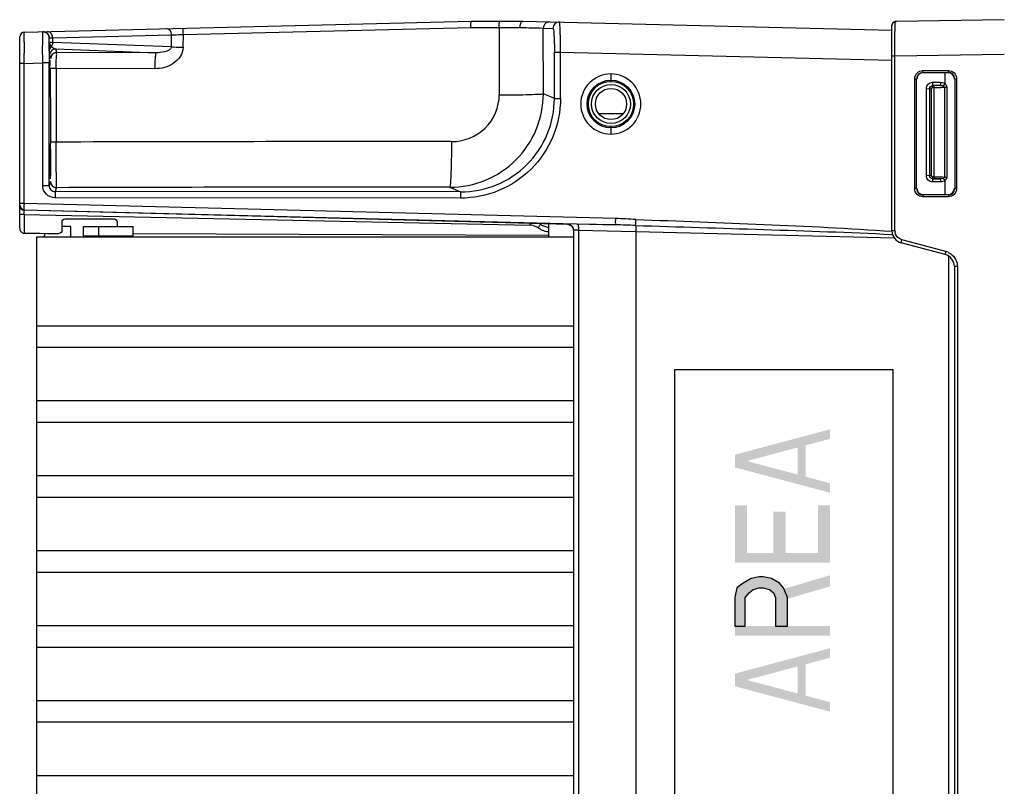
# Model space of a CAD drawing. Header units: inches. Extents: x 0 to 117, y 0 to 83.
# Tile 3 of 75: x 47.58 to 53.79, y 14.29 to 19.12. Entities that reach past the tile are written whole.
import ezdxf

# ---------------------------------------------------------------- set-up
doc = ezdxf.new("R2010")
doc.units = ezdxf.units.IN
doc.header["$LTSCALE"] = 6.431102
doc.header["$MEASUREMENT"] = 0
doc.layers.get('0').update_dxf_attribs({"linetype": 'CONTINUOUS'})

msp = doc.modelspace()

# ---------------------------------------------------------------- hatches: boundary and pattern name
at = {"linetype": 'CONTINUOUS'}
msp.add_hatch(color=7, dxfattribs=at).paths.add_polyline_path([(52.0934, 15.2993), (52.1573, 15.2993), (52.1573, 15.4793), (52.1828, 15.5093), (52.2083, 15.5293), (52.2466, 15.5393), (52.2722, 15.5393), (52.3105, 15.5293), (52.336, 15.5093), (52.3488, 15.4793), (52.3488, 15.2993), (52.4253, 15.2993), (52.4253, 15.4793), (52.3998, 15.5393), (52.3743, 15.5693), (52.3232, 15.5993), (52.2722, 15.6093), (52.2466, 15.6093), (52.1956, 15.5993), (52.1445, 15.5693), (52.1062, 15.5393), (52.0934, 15.4793)])

# ---------------------------------------------------------------- linework, layer by layer
at = {"color": 7, "linetype": 'CONTINUOUS'}
for p, q in [((47.612, 19.0427), (50.4299, 19.1115)), ((48.6152, 19.0286), (50.4282, 19.073)), ((50.4282, 19.073), (50.6066, 19.0728)), ((50.4299, 19.1115), (50.7562, 19.1115)), ((50.6066, 19.0729), (50.6073, 18.6473)), ((50.7562, 19.1115), (53.0824, 19.0547)), ((50.8852, 18.655), (50.8845, 19.0683)), ((50.8845, 19.0683), (50.9459, 19.0669)), ((53.0837, 19.0913), (53.0832, 19.0871)), ((53.0832, 17.7912), (53.0832, 19.0871)), ((53.1025, 19.1035), (53.1025, 19.1065)), ((53.7919, 19.1214), (53.112, 19.1096)), ((47.5832, 17.8088), (47.5832, 19.0131)), ((47.7696, 18.999), (47.7699, 19.0063)), ((47.7699, 18.9807), (47.7699, 19.0063)), ((47.7873, 19.0068), (47.7913, 19.0069)), ((47.7913, 19.0069), (48.5413, 19.0252)), ((47.7913, 18.9784), (47.7913, 19.0069)), ((48.5398, 18.9504), (48.5413, 19.0252)), ((48.6136, 18.9478), (48.6152, 19.0285)), ((53.1025, 18.967), (53.1024, 19.0461)), ((47.77, 18.9747), (47.7699, 18.9807)), ((47.7844, 18.9546), (47.7869, 18.9511)), ((48.5398, 18.9504), (47.7913, 18.9784)), ((47.818, 18.9151), (47.8107, 18.9371)), ((47.8107, 18.9371), (48.4429, 18.9135)), ((53.1025, 18.949), (53.1025, 18.967)), ((53.1025, 18.9305), (53.1025, 18.949)), ((47.6119, 18.8623), (47.6118, 18.9105)), ((47.7704, 18.9307), (47.7703, 18.9353)), ((47.7713, 18.8978), (47.7787, 18.8758)), ((48.4429, 18.9135), (47.818, 18.9151)), ((50.955, 18.6251), (50.955, 18.9166)), ((50.955, 18.9166), (50.9933, 18.9166)), ((50.9933, 18.6251), (50.9933, 18.9166)), ((50.9933, 18.9166), (53.0826, 18.8655)), ((53.0832, 18.8929), (53.1026, 18.8929)), ((53.1025, 18.9118), (53.1025, 18.9305)), ((53.1026, 18.8929), (53.1025, 18.9118)), ((53.1026, 18.8929), (53.7919, 18.9051)), ((53.1026, 17.7912), (53.1026, 18.8929)), ((47.612, 18.8459), (47.5832, 18.8459)), ((47.612, 18.8459), (47.6119, 18.8623)), ((47.612, 18.8459), (47.7282, 18.8487)), ((47.612, 17.9628), (47.612, 18.8459)), ((47.7282, 18.077), (47.7282, 18.8487)), ((47.7686, 18.8487), (47.7282, 18.8487)), ((47.7686, 18.077), (47.7686, 18.8487)), ((47.8138, 18.8142), (47.8137, 18.3499)), ((48.435, 18.8125), (47.8138, 18.8142)), ((51.3105, 18.7796), (51.3116, 18.7403)), ((53.2782, 18.8004), (53.4395, 18.8005)), ((53.2782, 18.7886), (53.4396, 18.7887)), ((53.2782, 18.7886), (53.2801, 18.7867)), ((53.4376, 18.7867), (53.2801, 18.7867)), ((53.4174, 18.7867), (53.4174, 18.7185)), ((53.4396, 18.7887), (53.4376, 18.7867)), ((51.3116, 18.7325), (51.3116, 18.7402)), ((53.2269, 18.0565), (53.2269, 18.7492)), ((53.2269, 18.7492), (53.2389, 18.7492)), ((53.2389, 18.0565), (53.2389, 18.7492)), ((53.2407, 18.7474), (53.2389, 18.7492)), ((53.34, 18.7062), (53.3396, 18.707)), ((53.3899, 18.707), (53.3396, 18.707)), ((53.34, 18.6944), (53.34, 18.7062)), ((53.3485, 18.6944), (53.34, 18.6944)), ((53.3401, 18.7267), (53.3904, 18.7267)), ((53.3485, 18.7062), (53.3485, 18.1192)), ((53.4147, 18.6961), (53.4147, 18.1293)), ((53.4147, 18.6961), (53.4288, 18.6961)), ((53.4288, 18.6961), (53.4288, 18.1293)), ((53.479, 18.7494), (53.4769, 18.7473)), ((53.479, 18.7494), (53.479, 18.0563)), ((53.479, 18.7494), (53.4906, 18.7494)), ((53.4906, 18.7494), (53.4906, 18.0563)), ((50.955, 18.6251), (50.8852, 18.655)), ((53.3008, 18.1381), (53.3008, 18.6873)), ((53.3008, 18.6873), (53.3322, 18.6865)), ((53.3199, 18.6873), (53.3199, 18.1381)), ((53.3204, 18.6865), (53.3199, 18.6873)), ((53.3322, 18.1389), (53.3322, 18.6865)), ((50.955, 18.6251), (50.9933, 18.6251)), ((51.2329, 18.5308), (51.3902, 18.5308)), ((51.3116, 18.4395), (51.3116, 18.4472)), ((51.3116, 18.4395), (51.3105, 18.4001)), ((53.3322, 18.1389), (53.3008, 18.1381)), ((53.3204, 18.1389), (53.3199, 18.1381)), ((53.34, 18.131), (53.34, 18.1192)), ((53.3485, 18.131), (53.34, 18.131)), ((53.4147, 18.1293), (53.4288, 18.1293)), ((47.7282, 18.077), (47.7686, 18.077)), ((47.7769, 18.1017), (47.7686, 18.077)), ((53.34, 18.1192), (53.3396, 18.1184)), ((53.3899, 18.1184), (53.3396, 18.1184)), ((53.3904, 18.0988), (53.3401, 18.0988)), ((53.4174, 18.1069), (53.4174, 18.019)), ((47.808, 18.0376), (47.8162, 18.0624)), ((50.3632, 18.0358), (47.808, 18.0376)), ((50.2947, 18.0651), (50.3632, 18.0358)), ((53.2389, 18.0565), (53.2269, 18.0565)), ((53.2389, 18.0565), (53.2407, 18.0583)), ((53.2782, 18.0172), (53.2801, 18.019)), ((53.4396, 18.017), (53.2782, 18.0172)), ((53.2782, 18.0172), (53.2782, 18.0078)), ((53.4395, 18.0053), (53.2782, 18.0053)), ((53.2801, 18.019), (53.4376, 18.019)), ((53.4396, 18.017), (53.4376, 18.019)), ((53.479, 18.0563), (53.4769, 18.0584)), ((53.479, 18.0563), (53.4906, 18.0563)), ((47.612, 17.9628), (47.5832, 17.9628)), ((51.3415, 17.8677), (47.612, 17.9628)), ((50.3622, 17.9965), (47.8069, 17.9982)), ((47.612, 17.893), (47.5837, 17.893)), ((51.0467, 17.8306), (47.6119, 17.9205)), ((47.612, 17.9235), (51.3415, 17.8284)), ((47.6122, 17.893), (47.6122, 17.775)), ((47.6122, 17.893), (50.8024, 17.8262)), ((47.8503, 17.7941), (47.8503, 17.8465)), ((47.8698, 17.8661), (48.1781, 17.8659)), ((48.1978, 17.8462), (48.1978, 17.8178)), ((50.9179, 17.834), (50.9179, 17.753)), ((51.0367, 17.8318), (51.0367, 17.8331)), ((51.3415, 17.8284), (51.1002, 17.8335)), ((47.6123, 17.7751), (47.7095, 17.7748)), ((47.7095, 17.7748), (47.758, 17.7746)), ((47.758, 17.7746), (47.831, 17.7744)), ((47.9061, 17.8178), (47.8503, 17.8178)), ((47.9061, 17.753), (47.9061, 17.8178)), ((47.9848, 17.7588), (47.9848, 17.8178)), ((47.9848, 17.8178), (48.2998, 17.8178)), ((47.9848, 17.7588), (48.2998, 17.7588)), ((48.0832, 17.7588), (48.0832, 17.8178)), ((48.2998, 17.7588), (48.2998, 17.8178)), ((48.2998, 17.7727), (50.9179, 17.7637)), ((51.0754, 17.7931), (51.0754, 10.9221)), ((51.107, 17.7941), (51.107, 10.9211)), ((51.107, 17.7941), (51.4691, 17.7865)), ((51.4691, 17.7865), (51.4691, 10.9287)), ((51.4691, 17.7865), (53.0977, 17.746)), ((53.0821, 17.7681), (53.0869, 17.7679)), ((53.1026, 17.7912), (53.0832, 17.7912)), ((47.6895, 17.753), (47.6895, 11.3875)), ((47.6895, 17.753), (51.0754, 17.753)), ((53.4186, 17.6409), (53.1416, 17.7152)), ((53.4233, 17.66), (53.1463, 17.7342)), ((53.4399, 17.6317), (53.4399, 11.0835)), ((53.4769, 17.5649), (53.4769, 11.1503)), ((53.4963, 17.5649), (53.4769, 17.5649)), ((53.4963, 17.5649), (53.4963, 11.1503)), ((51.0754, 17.1903), (47.6895, 17.1903)), ((47.6895, 17.0568), (51.0754, 17.0568)), ((51.7133, 11.7985), (51.7133, 16.9166)), ((51.7133, 16.9166), (53.0894, 16.9166)), ((53.0894, 16.9166), (53.0894, 11.7985)), ((51.0754, 16.7179), (47.6895, 16.7179)), ((47.6895, 16.5843), (51.0754, 16.5843)), ((51.0754, 16.2454), (47.6895, 16.2454)), ((47.6895, 16.1119), (51.0754, 16.1119)), ((51.0754, 15.773), (47.6895, 15.773)), ((47.6895, 15.6394), (51.0754, 15.6394)), ((51.0754, 15.3005), (47.6895, 15.3005)), ((47.6895, 15.167), (51.0754, 15.167)), ((51.0754, 14.8281), (47.6895, 14.8281)), ((47.6895, 14.6945), (51.0754, 14.6945)), ((51.0754, 14.3557), (47.6895, 14.3557))]:
    msp.add_line(p, q, dxfattribs=at)
for points in [[(53.1121, 19.1096), (53.1082, 19.1094), (53.1047, 19.1091), (53.1013, 19.1084), (53.0978, 19.1074), (53.0941, 19.1057), (53.0905, 19.1031), (53.0874, 19.0997), (53.0851, 19.0957), (53.0837, 19.0913)], [(47.7699, 19.0063), (47.7699, 19.0062), (47.7699, 19.0061), (47.77, 19.0061), (47.77, 19.0061), (47.77, 19.0061), (47.77, 19.0061), (47.7701, 19.0062), (47.7701, 19.0063), (47.7702, 19.0065)], [(51.0435, 17.831), (51.0434, 17.831), (51.0437, 17.8309), (51.0444, 17.8308), (51.0451, 17.8306)], [(51.0456, 17.8305), (51.0475, 17.83), (51.0498, 17.8293), (51.0523, 17.8283), (51.055, 17.8269), (51.0578, 17.8252), (51.0606, 17.8232), (51.0632, 17.8209), (51.0656, 17.8184)], [(51.0656, 17.8184), (51.0679, 17.8155), (51.0699, 17.8125), (51.0716, 17.8093), (51.073, 17.8058), (51.0741, 17.8022)], [(51.0741, 17.8022), (51.0749, 17.7984), (51.0753, 17.7945), (51.0754, 17.7927)], [(52.0934, 15.2993), (52.1573, 15.2993), (52.1573, 15.4793), (52.1828, 15.5093), (52.2083, 15.5293), (52.2466, 15.5393), (52.2722, 15.5393), (52.3105, 15.5293), (52.336, 15.5093), (52.3488, 15.4793), (52.3488, 15.2993), (52.4253, 15.2993), (52.4253, 15.4793), (52.3998, 15.5393), (52.3743, 15.5693), (52.3232, 15.5993), (52.2722, 15.6093), (52.2466, 15.6093), (52.1956, 15.5993), (52.1445, 15.5693), (52.1062, 15.5393), (52.0934, 15.4793), (52.0934, 15.2993)]]:
    msp.add_lwpolyline(points, dxfattribs=at)
for radius in [0.1504, 0.1427, 0.123, 0.0984]:
    msp.add_circle((51.3116, 18.5899), radius, dxfattribs=at)
for centre, radius, start, end in [((50.9239, 19.0681), 0.0393, 88.65151, 179.63934), ((50.9852, 19.0666), 0.0394, 88.61391, 179.62648), ((77.5181, 19.0497), 24.4157, 179.89462, 180.00865), ((56.8202, 19.0856), 3.7177, 179.72421, 179.86109), ((53.113, 19.0505), 0.0591, 90.94012, 92.83183), ((47.6128, 19.0131), 0.0295, 91.40404, 180.00284), ((81.1058, 18.9884), 33.4941, 180.01359, 180.13324), ((63.9439, 19.1033), 16.1744, 180.45555, 180.5953), ((47.8054, 18.9234), 0.0375, 123.97511, 129.1293), ((63.281, 18.8519), 15.5124, 179.73052, 180.01175), ((47.8102, 18.8977), 0.0389, 169.3866, 179.92079), ((40.9337, 18.7127), 6.8443, 0.68198, 0.85943), ((67.0777, 18.5867), 19.3052, 179.41957, 179.70136), ((37.1994, 18.6678), 10.5788, 0.55266, 0.68465), ((27.3302, 18.5769), 20.4484, 0.18992, 0.54053), ((53.2783, 18.7492), 0.0393, 90.057, 180.0503), ((53.28, 18.7474), 0.0393, 89.94185, 180.01068), ((53.4397, 18.7494), 0.0393, 359.97237, 90.13509), ((7.6932, 18.4919), 40.0856, 359.89024, 0.21844), ((50.2951, 18.6553), 0.5902, 269.96849, 359.97298), ((12.0644, 18.4786), 35.7144, 359.72265, 359.89801), ((49.7115, -586.1073), 604.4602, 89.9436578, 90.179891), ((47.808, 18.077), 0.0394, 179.92659, 269.92935), ((47.8162, 18.1017), 0.0393, 180.02492, 269.98675), ((49.7086, -568.7321), 586.7976, 89.9427703, 90.1847772), ((53.2783, 18.0565), 0.0393, 179.94968, 269.94302), ((53.28, 18.0583), 0.0393, 179.99025, 270.05721), ((53.4376, 18.0584), 0.0394, 270.00335, 0.03862), ((53.4397, 18.0563), 0.0393, 269.86486, 0.02767), ((47.6127, 17.953), 0.0295, 179.99014, 268.52986), ((47.6128, 17.9501), 0.0295, 180, 268.48604), ((49.6483, 17.9238), 2.0367, 178.90206, 179.09115), ((49.8285, 17.8467), 0.9741, 358.79074, 359.42943), ((50.8003, 17.7343), 0.0919, 77.60467, 88.71451), ((50.9354, 17.929), 0.1181, 234.95162, 261.45719), ((51.036, 17.7942), 0.0389, 79.07884, 88.93948), ((51.036, 17.7929), 0.0389, 78.94034, 88.94185), ((51.0357, 17.7929), 0.0403, 69.30498, 79.11109), ((51.2766, 15.2761), 2.5924, 85.77037, 88.56479), ((51.2134, 12.4431), 5.3868, 87.30767, 88.63771), ((47.8273, 17.7194), 0.0984, 145.82695, 160.04039), ((50.7994, 17.7338), 0.0927, 55.05723, 58.75559), ((50.9377, 17.9317), 0.1487, 235.05404, 242.44109), ((50.9358, 17.928), 0.1446, 242.45854, 257.55666), ((50.9361, 17.9297), 0.1463, 257.5704, 262.8245), ((53.162, 17.7912), 0.0787, 180, 255), ((53.1703, 17.7927), 0.0677, 181.24708, 188.79158), ((53.3982, 17.5649), 0.0787, 0, 75), ((53.3927, 17.5537), 0.1106, 66.26146, 73.9249)]:
    msp.add_arc(centre, radius, start, end, dxfattribs=at)
msp.add_ellipse((53.4376, 18.7473), major_axis=(0, 0.0394), ratio=0.999315, start_param=-1.570819, end_param=-0.000023, dxfattribs=at)
for points, knots in [([(48.5413, 19.0252), (48.5412, 19.0351), (48.5356, 19.0546), (48.5167, 19.0648), (48.508, 19.0646)], [0, 0, 0, 0, 0.535248, 1, 1, 1, 1]), ([(48.6152, 19.0286), (48.6151, 19.0335), (48.6146, 19.0424), (48.6142, 19.055), (48.6125, 19.0614), (48.6127, 19.067), (48.6116, 19.0671)], [0, 0, 0, 0, 0.381414, 0.705103, 0.920429, 1, 1, 1, 1]), ([(50.4282, 19.0729), (50.4282, 19.0778), (50.4284, 19.0867), (50.4281, 19.0996), (50.4297, 19.1055), (50.4289, 19.1116), (50.4299, 19.1115)], [0, 0, 0, 0, 0.383095, 0.70738, 0.922802, 1, 1, 1, 1]), ([(50.6066, 19.0729), (50.6066, 19.0778), (50.6068, 19.0867), (50.6067, 19.0995), (50.6083, 19.1056), (50.6078, 19.1115), (50.6088, 19.1115)], [0, 0, 0, 0, 0.381954, 0.705455, 0.92112, 1, 1, 1, 1]), ([(50.6066, 19.0729), (50.6178, 19.073), (50.6609, 19.0733), (50.704, 19.0731), (50.7359, 19.073)], [0, 0, 0, 0, 0.261114, 1, 1, 1, 1]), ([(50.7562, 19.1115), (50.7535, 19.1116), (50.7386, 19.1043), (50.7362, 19.0857), (50.7359, 19.073)], [0, 0, 0, 0, 0.174502, 1, 1, 1, 1]), ([(50.7359, 19.073), (50.7554, 19.0724), (50.8049, 19.0706), (50.8545, 19.0702), (50.8845, 19.0683)], [0, 0, 0, 0, 0.39346, 1, 1, 1, 1]), ([(50.9459, 19.0669), (50.947, 19.0663), (50.9481, 19.0615), (50.951, 19.0477), (50.9528, 19.0169), (50.9547, 18.9712), (50.955, 18.9357), (50.955, 18.9166)], [0, 0, 0, 0, 0.025346, 0.082852, 0.29722, 0.620175, 1, 1, 1, 1]), ([(50.9933, 18.9166), (50.9934, 18.9407), (50.9933, 18.9852), (50.9923, 19.0381), (50.9906, 19.0716), (50.9897, 19.0901), (50.9879, 19.0987), (50.9875, 19.1059), (50.9861, 19.1059)], [0, 0, 0, 0, 0.381762, 0.705189, 0.829259, 0.921626, 0.978926, 1, 1, 1, 1]), ([(53.0845, 19.0938), (53.0841, 19.0927), (53.0834, 19.0905), (53.0832, 19.0882), (53.0832, 19.0871)], [0, 0, 0, 0, 0.502131, 1, 1, 1, 1]), ([(53.1025, 19.1065), (53.1025, 19.1067), (53.1026, 19.1072), (53.1029, 19.1075), (53.103, 19.1077)], [0, 0, 0, 0, 0.492844, 1, 1, 1, 1]), ([(53.103, 19.1077), (53.1037, 19.1084), (53.1062, 19.1092), (53.1086, 19.1094), (53.1101, 19.1095)], [0, 0, 0, 0, 0.375933, 1, 1, 1, 1]), ([(47.6117, 18.9805), (47.6117, 18.9884), (47.6118, 19.0088), (47.6115, 19.0293), (47.612, 19.0418)], [0, 0, 0, 0, 0.38573, 1, 1, 1, 1]), ([(47.7284, 19.0089), (47.7285, 19.0137), (47.729, 19.0258), (47.728, 19.0381), (47.7295, 19.0452)], [0, 0, 0, 0, 0.398457, 1, 1, 1, 1]), ([(47.7282, 18.8487), (47.7282, 18.8642), (47.728, 18.9175), (47.728, 18.9709), (47.7284, 19.0089)], [0, 0, 0, 0, 0.289156, 1, 1, 1, 1]), ([(47.7688, 18.9249), (47.7688, 18.9331), (47.769, 18.9578), (47.7691, 18.9825), (47.7696, 18.999)], [0, 0, 0, 0, 0.332951, 1, 1, 1, 1]), ([(47.7702, 19.0065), (47.7707, 19.0063), (47.7766, 19.0061), (47.7822, 19.0066), (47.7873, 19.0068)], [0, 0, 0, 0, 0.105083, 1, 1, 1, 1]), ([(48.5413, 19.0252), (48.5461, 19.0255), (48.5707, 19.0268), (48.5954, 19.0279), (48.6152, 19.0285)], [0, 0, 0, 0, 0.195947, 1, 1, 1, 1]), ([(47.7844, 18.9546), (47.7823, 18.9566), (47.7755, 18.9639), (47.7701, 18.9735), (47.7699, 18.9807)], [0, 0, 0, 0, 0.288554, 1, 1, 1, 1]), ([(47.7699, 18.9807), (47.7704, 18.9789), (47.7807, 18.9806), (47.786, 18.9787), (47.7913, 18.9784)], [0, 0, 0, 0, 0.266937, 1, 1, 1, 1]), ([(47.8107, 18.9371), (47.8018, 18.9371), (47.7833, 18.9306), (47.7736, 18.9137), (47.772, 18.9049)], [0, 0, 0, 0, 0.499573, 1, 1, 1, 1]), ([(48.6136, 18.9478), (48.6132, 18.9274), (48.5996, 18.8862), (48.5392, 18.8287), (48.4755, 18.8122), (48.435, 18.8125)], [0, 0, 0, 0, 0.250622, 0.501906, 1, 1, 1, 1]), ([(48.5398, 18.9504), (48.5384, 18.9325), (48.493, 18.915), (48.4607, 18.9131), (48.4429, 18.9135)], [0, 0, 0, 0, 0.502293, 1, 1, 1, 1]), ([(48.5398, 18.9504), (48.5446, 18.9501), (48.5692, 18.9489), (48.5938, 18.9483), (48.6136, 18.9478)], [0, 0, 0, 0, 0.195914, 1, 1, 1, 1]), ([(47.7713, 18.8978), (47.7711, 18.8986), (47.7707, 18.9096), (47.7705, 18.9206), (47.7704, 18.9307)], [0, 0, 0, 0, 0.076735, 1, 1, 1, 1]), ([(47.8138, 18.8142), (47.8138, 18.8268), (47.8143, 18.85), (47.8139, 18.8819), (47.8175, 18.9008), (47.8156, 18.9135), (47.818, 18.9151)], [0, 0, 0, 0, 0.374612, 0.695738, 0.914923, 1, 1, 1, 1]), ([(48.4429, 18.9135), (48.44, 18.9126), (48.44, 18.8987), (48.4362, 18.8805), (48.4355, 18.8482), (48.435, 18.8251), (48.435, 18.8125)], [0, 0, 0, 0, 0.088521, 0.307928, 0.627755, 1, 1, 1, 1]), ([(47.7735, 18.7823), (47.7736, 18.7942), (47.7737, 18.815), (47.7746, 18.838), (47.7743, 18.8529), (47.7758, 18.8586), (47.7737, 18.8655), (47.7755, 18.8655)], [0, 0, 0, 0, 0.42764, 0.742254, 0.854289, 0.934854, 1, 1, 1, 1]), ([(47.8138, 18.8142), (47.8093, 18.8142), (47.8013, 18.8144), (47.79, 18.814), (47.7842, 18.8155), (47.7794, 18.8143), (47.7792, 18.8152)], [0, 0, 0, 0, 0.388338, 0.710212, 0.922689, 1, 1, 1, 1]), ([(51.3105, 18.7796), (51.2622, 18.7795), (51.1614, 18.7385), (51.1007, 18.5899), (51.1613, 18.4412), (51.2622, 18.4002), (51.3105, 18.4001)], [0, 0, 0, 0, 0.250004, 0.499992, 0.749994, 1, 1, 1, 1]), ([(51.3105, 18.4001), (51.359, 18.4002), (51.4598, 18.4411), (51.5206, 18.5899), (51.4598, 18.7386), (51.359, 18.7796), (51.3105, 18.7796)], [0, 0, 0, 0, 0.250004, 0.499992, 0.749994, 1, 1, 1, 1]), ([(53.2269, 18.7492), (53.227, 18.7623), (53.2378, 18.7895), (53.2651, 18.8004), (53.2782, 18.8004)], [0, 0, 0, 0, 0.49995, 1, 1, 1, 1]), ([(53.2782, 18.7886), (53.2781, 18.7888), (53.2786, 18.792), (53.2781, 18.795), (53.2782, 18.7979)], [0, 0, 0, 0, 0.069119, 1, 1, 1, 1]), ([(53.4395, 18.8005), (53.4526, 18.8003), (53.4798, 18.7897), (53.4904, 18.7625), (53.4906, 18.7494)], [0, 0, 0, 0, 0.499969, 1, 1, 1, 1]), ([(53.4396, 18.7887), (53.4395, 18.7889), (53.4399, 18.7922), (53.4395, 18.7951), (53.4396, 18.798)], [0, 0, 0, 0, 0.068033, 1, 1, 1, 1]), ([(53.3008, 18.6873), (53.3011, 18.6974), (53.3089, 18.7185), (53.3301, 18.7263), (53.3401, 18.7267)], [0, 0, 0, 0, 0.50006, 1, 1, 1, 1]), ([(53.3401, 18.7267), (53.3401, 18.7221), (53.3393, 18.7158), (53.3405, 18.7088), (53.3396, 18.707)], [0, 0, 0, 0, 0.688814, 1, 1, 1, 1]), ([(53.3899, 18.707), (53.3868, 18.7069), (53.373, 18.7064), (53.3592, 18.7062), (53.3485, 18.7062)], [0, 0, 0, 0, 0.224635, 1, 1, 1, 1]), ([(53.3485, 18.6944), (53.355, 18.6944), (53.3771, 18.6946), (53.3991, 18.695), (53.4147, 18.6961)], [0, 0, 0, 0, 0.293641, 1, 1, 1, 1]), ([(53.3904, 18.7267), (53.3904, 18.7221), (53.3896, 18.7158), (53.3908, 18.7088), (53.3899, 18.707)], [0, 0, 0, 0, 0.688866, 1, 1, 1, 1]), ([(53.4078, 18.7043), (53.4083, 18.705), (53.4109, 18.7093), (53.4138, 18.7134), (53.4163, 18.7167)], [0, 0, 0, 0, 0.16783, 1, 1, 1, 1]), ([(47.7725, 18.6686), (47.7741, 18.6686), (47.7705, 18.6788), (47.7727, 18.6828), (47.7728, 18.6874)], [0, 0, 0, 0, 0.267023, 1, 1, 1, 1]), ([(50.3059, 18.3526), (50.382, 18.353), (50.5411, 18.4129), (50.6069, 18.5713), (50.6073, 18.6473)], [0, 0, 0, 0, 0.500445, 1, 1, 1, 1]), ([(50.6073, 18.6473), (50.6418, 18.6474), (50.7055, 18.6483), (50.7901, 18.6484), (50.8473, 18.6533), (50.8773, 18.6516), (50.8852, 18.655)], [0, 0, 0, 0, 0.372632, 0.688694, 0.907284, 1, 1, 1, 1]), ([(50.9933, 18.6251), (50.9928, 18.5432), (50.9607, 18.3774), (50.8195, 18.1685), (50.6099, 18.0285), (50.4441, 17.9969), (50.3622, 17.9965)], [0, 0, 0, 0, 0.25004, 0.500029, 0.750006, 1, 1, 1, 1]), ([(50.3632, 18.0358), (50.4401, 18.0357), (50.5954, 18.0661), (50.7922, 18.1969), (50.9242, 18.3929), (50.9551, 18.5483), (50.955, 18.6251)], [0, 0, 0, 0, 0.249966, 0.499932, 0.749935, 1, 1, 1, 1]), ([(47.8137, 18.3499), (47.8091, 18.3499), (47.8011, 18.3502), (47.79, 18.3498), (47.7842, 18.3513), (47.7794, 18.35), (47.7791, 18.351)], [0, 0, 0, 0, 0.401033, 0.702559, 0.914409, 1, 1, 1, 1]), ([(47.8162, 18.0624), (47.8146, 18.0701), (47.8162, 18.0992), (47.8137, 18.1584), (47.8141, 18.2464), (47.8137, 18.3135), (47.8137, 18.3499)], [0, 0, 0, 0, 0.082748, 0.299557, 0.620397, 1, 1, 1, 1]), ([(50.3059, 18.3526), (50.3058, 18.3163), (50.3054, 18.2636), (50.3039, 18.1967), (50.3027, 18.1539), (50.3009, 18.119), (50.2997, 18.0917), (50.2968, 18.0761), (50.2967, 18.0665), (50.2947, 18.0651)], [0, 0, 0, 0, 0.377898, 0.548349, 0.69817, 0.822079, 0.915564, 0.975407, 1, 1, 1, 1]), ([(47.7728, 18.2955), (47.7727, 18.3001), (47.7705, 18.3041), (47.7741, 18.3143), (47.7725, 18.3143)], [0, 0, 0, 0, 0.73298, 1, 1, 1, 1]), ([(47.7755, 18.1174), (47.7745, 18.1174), (47.776, 18.1239), (47.774, 18.1306), (47.7746, 18.1467), (47.7738, 18.1666), (47.7736, 18.1925), (47.7731, 18.2359), (47.7729, 18.2709), (47.7728, 18.2955)], [0, 0, 0, 0, 0.017206, 0.068037, 0.151843, 0.267154, 0.412181, 0.584639, 1, 1, 1, 1]), ([(47.7784, 18.3058), (47.7782, 18.2798), (47.778, 18.2429), (47.7775, 18.1971), (47.7773, 18.1696), (47.7765, 18.1485), (47.7772, 18.1314), (47.775, 18.1243), (47.7766, 18.1174), (47.7755, 18.1174)], [0, 0, 0, 0, 0.413882, 0.586369, 0.731685, 0.847447, 0.931607, 0.982684, 1, 1, 1, 1]), ([(53.3401, 18.0988), (53.3301, 18.0991), (53.3089, 18.1069), (53.3011, 18.128), (53.3008, 18.1381)], [0, 0, 0, 0, 0.499938, 1, 1, 1, 1]), ([(53.3485, 18.131), (53.355, 18.131), (53.3771, 18.1308), (53.3991, 18.1305), (53.4147, 18.1293)], [0, 0, 0, 0, 0.293642, 1, 1, 1, 1]), ([(47.8069, 17.9982), (47.7868, 17.9985), (47.7449, 18.0149), (47.7285, 18.0569), (47.7282, 18.077)], [0, 0, 0, 0, 0.499957, 1, 1, 1, 1]), ([(53.3396, 18.1184), (53.3405, 18.1166), (53.3393, 18.1096), (53.3401, 18.1033), (53.3401, 18.0988)], [0, 0, 0, 0, 0.310704, 1, 1, 1, 1]), ([(53.3485, 18.1192), (53.3592, 18.1192), (53.373, 18.119), (53.3868, 18.1185), (53.3899, 18.1184)], [0, 0, 0, 0, 0.775314, 1, 1, 1, 1]), ([(53.3899, 18.1184), (53.3909, 18.1166), (53.3896, 18.1096), (53.3904, 18.1033), (53.3904, 18.0988)], [0, 0, 0, 0, 0.310954, 1, 1, 1, 1]), ([(53.4078, 18.1211), (53.4083, 18.1204), (53.4109, 18.1161), (53.4137, 18.112), (53.4162, 18.1087)], [0, 0, 0, 0, 0.167855, 1, 1, 1, 1]), ([(47.808, 18.0376), (47.8071, 18.0369), (47.8082, 18.032), (47.8068, 18.0247), (47.8072, 18.0122), (47.8069, 18.0032), (47.8069, 17.9982)], [0, 0, 0, 0, 0.082402, 0.300166, 0.622556, 1, 1, 1, 1]), ([(50.3632, 18.0358), (50.3623, 18.0351), (50.3634, 18.0303), (50.3614, 18.0182), (50.3622, 18.0056), (50.3622, 17.9965)], [0, 0, 0, 0, 0.089476, 0.300564, 1, 1, 1, 1]), ([(53.2782, 18.0053), (53.2651, 18.0052), (53.2379, 18.0163), (53.2268, 18.0435), (53.2269, 18.0565)], [0, 0, 0, 0, 0.499996, 1, 1, 1, 1]), ([(53.4906, 18.0563), (53.4904, 18.0433), (53.4798, 18.016), (53.4526, 18.0054), (53.4395, 18.0053)], [0, 0, 0, 0, 0.500109, 1, 1, 1, 1]), ([(53.4396, 18.017), (53.4395, 18.0168), (53.4399, 18.0135), (53.4395, 18.0105), (53.4396, 18.0076)], [0, 0, 0, 0, 0.069068, 1, 1, 1, 1]), ([(47.612, 17.9235), (47.6101, 17.926), (47.6136, 17.9383), (47.6117, 17.9484), (47.6119, 17.9561)], [0, 0, 0, 0, 0.292751, 1, 1, 1, 1]), ([(47.6121, 17.893), (47.612, 17.8961), (47.6119, 17.9052), (47.6112, 17.9143), (47.612, 17.9201)], [0, 0, 0, 0, 0.346663, 1, 1, 1, 1]), ([(47.8503, 17.8465), (47.8503, 17.8515), (47.8544, 17.8619), (47.8648, 17.866), (47.8698, 17.866)], [0, 0, 0, 0, 0.500408, 1, 1, 1, 1]), ([(50.8525, 17.8098), (50.8562, 17.815), (50.8624, 17.8223), (50.8648, 17.8291), (50.8682, 17.8319), (50.8676, 17.8323)], [0, 0, 0, 0, 0.707726, 0.923592, 1, 1, 1, 1]), ([(51.0445, 17.8308), (51.0427, 17.8309), (51.0402, 17.8314), (51.0372, 17.8314), (51.0367, 17.8318)], [0, 0, 0, 0, 0.714717, 1, 1, 1, 1]), ([(51.0754, 17.7925), (51.0754, 17.8014), (51.0689, 17.8197), (51.0521, 17.8294), (51.0434, 17.8311)], [0, 0, 0, 0, 0.499702, 1, 1, 1, 1]), ([(51.1002, 17.8335), (51.1009, 17.8334), (51.105, 17.8295), (51.105, 17.824), (51.1057, 17.8196)], [0, 0, 0, 0, 0.124662, 1, 1, 1, 1]), ([(51.3415, 17.8284), (51.3406, 17.8292), (51.3418, 17.8339), (51.3401, 17.8461), (51.3413, 17.8586), (51.3415, 17.8677)], [0, 0, 0, 0, 0.090292, 0.301467, 1, 1, 1, 1]), ([(51.4678, 17.8615), (51.4672, 17.8574), (51.467, 17.8449), (51.4664, 17.8324), (51.4665, 17.824)], [0, 0, 0, 0, 0.326191, 1, 1, 1, 1]), ([(51.4665, 17.824), (51.4671, 17.8222), (51.4692, 17.8097), (51.4691, 17.7972), (51.4691, 17.7865)], [0, 0, 0, 0, 0.151047, 1, 1, 1, 1]), ([(51.4665, 17.824), (51.7358, 17.8161), (52.2744, 17.7992), (52.813, 17.7811), (53.0821, 17.7681)], [0, 0, 0, 0, 0.500001, 1, 1, 1, 1]), ([(51.4678, 17.8615), (51.7371, 17.8529), (52.2757, 17.8328), (52.8142, 17.8065), (53.083, 17.7879)], [0, 0, 0, 0, 0.500006, 1, 1, 1, 1]), ([(47.8503, 17.7941), (47.8503, 17.7891), (47.8463, 17.7787), (47.836, 17.7746), (47.831, 17.7745)], [0, 0, 0, 0, 0.500129, 1, 1, 1, 1]), ([(51.107, 17.7941), (51.0994, 17.7944), (51.0884, 17.7953), (51.08, 17.7941), (51.0754, 17.7943), (51.0754, 17.7935)], [0, 0, 0, 0, 0.715671, 0.924234, 1, 1, 1, 1]), ([(53.1416, 17.7152), (53.1411, 17.7153), (53.1428, 17.718), (53.1427, 17.7232), (53.1451, 17.7297), (53.1463, 17.7342)], [0, 0, 0, 0, 0.07645, 0.292766, 1, 1, 1, 1]), ([(53.4233, 17.66), (53.4221, 17.6555), (53.4196, 17.649), (53.4197, 17.6438), (53.4181, 17.6411), (53.4186, 17.6409)], [0, 0, 0, 0, 0.707234, 0.923549, 1, 1, 1, 1])]:
    msp.add_open_spline(points, degree=3, knots=knots, dxfattribs=at)
for points in [[(53.1025, 19.1065), (53.0952, 19.1063), (53.087, 19.1007), (53.0845, 19.0938)], [(47.7295, 19.0452), (47.7447, 19.0456), (47.762, 19.034), (47.7673, 19.0198)], [(47.7605, 19.0321), (47.7532, 19.0405), (47.7411, 19.0458), (47.73, 19.0455)], [(47.7833, 19.0324), (47.7778, 19.0403), (47.7677, 19.0465), (47.7581, 19.0462)], [(47.7702, 19.0065), (47.7701, 19.0156), (47.7665, 19.0252), (47.7605, 19.0321)], [(47.7673, 19.0198), (47.769, 19.0156), (47.7699, 19.0109), (47.7699, 19.0063)], [(47.7913, 19.0069), (47.7912, 19.0158), (47.7885, 19.0252), (47.7833, 19.0324)], [(47.7817, 18.9526), (47.7753, 18.9474), (47.7704, 18.9389), (47.7704, 18.9307)], [(47.7913, 18.9784), (47.7912, 18.971), (47.79, 18.9609), (47.7834, 18.9577)], [(47.7869, 18.9511), (47.7899, 18.9471), (47.7937, 18.9435), (47.798, 18.9411)], [(47.798, 18.9411), (47.8019, 18.939), (47.8063, 18.9375), (47.8107, 18.9371)], [(47.7879, 18.9011), (47.7821, 18.8942), (47.7787, 18.8848), (47.7787, 18.8758)], [(47.818, 18.9151), (47.8069, 18.9151), (47.795, 18.9096), (47.7879, 18.9011)], [(53.3199, 18.6873), (53.3199, 18.6966), (53.3303, 18.707), (53.3396, 18.707)], [(53.3204, 18.6865), (53.3204, 18.6958), (53.3307, 18.7062), (53.34, 18.7062)], [(53.34, 18.6944), (53.3363, 18.6943), (53.3323, 18.6902), (53.3322, 18.6865)], [(53.3899, 18.707), (53.3955, 18.7071), (53.4029, 18.7074), (53.4062, 18.7029)], [(53.3904, 18.7267), (53.3998, 18.7266), (53.4106, 18.725), (53.4174, 18.7185)], [(53.4078, 18.7043), (53.4111, 18.7029), (53.4146, 18.6997), (53.4147, 18.6961)], [(53.4174, 18.7185), (53.4235, 18.7127), (53.429, 18.7045), (53.4288, 18.6961)], [(53.3396, 18.1184), (53.3303, 18.1184), (53.3199, 18.1288), (53.3199, 18.1381)], [(53.34, 18.1192), (53.3307, 18.1193), (53.3204, 18.1296), (53.3204, 18.1389)], [(53.34, 18.131), (53.3363, 18.1311), (53.3324, 18.1352), (53.3322, 18.1389)], [(53.4147, 18.1293), (53.4147, 18.1258), (53.4111, 18.1225), (53.4078, 18.1211)], [(53.4288, 18.1293), (53.4287, 18.1209), (53.4233, 18.1129), (53.4174, 18.1069)], [(53.4078, 18.1211), (53.4026, 18.1185), (53.3958, 18.1177), (53.3903, 18.1196)], [(53.4174, 18.1069), (53.4106, 18.1004), (53.3998, 18.0988), (53.3904, 18.0988)], [(48.1781, 17.866), (48.1874, 17.866), (48.1978, 17.8555), (48.1978, 17.8462)], [(50.8201, 17.8241), (50.8297, 17.8219), (50.8391, 17.8182), (50.8475, 17.813)], [(51.0703, 17.8131), (51.0659, 17.8209), (51.0583, 17.8274), (51.05, 17.8305)], [(51.1057, 17.8196), (51.1069, 17.8111), (51.1072, 17.8026), (51.107, 17.7941)], [(47.5832, 17.8088), (47.5832, 17.8018), (47.5852, 17.7946), (47.589, 17.7888)], [(47.589, 17.7888), (47.5912, 17.7854), (47.594, 17.7824), (47.5973, 17.7801)], [(47.5973, 17.7801), (47.6016, 17.7771), (47.607, 17.7752), (47.6123, 17.7751)], [(51.0754, 17.7937), (51.0754, 17.8004), (51.0735, 17.8073), (51.0703, 17.8131)], [(53.1304, 17.7412), (53.1164, 17.7498), (53.1059, 17.7661), (53.1034, 17.7823)], [(53.1463, 17.7342), (53.1408, 17.7358), (53.1354, 17.7381), (53.1304, 17.7412)], [(53.4372, 17.6549), (53.45, 17.6493), (53.462, 17.6409), (53.4713, 17.6304)], [(53.4713, 17.6304), (53.4777, 17.6233), (53.4831, 17.6152), (53.4871, 17.6065)], [(53.4871, 17.6065), (53.493, 17.5936), (53.496, 17.5791), (53.4963, 17.5649)]]:
    msp.add_open_spline(points, degree=3, dxfattribs=at)
for points in [[(52.6934, 16.4793), (52.6934, 16.5393), (52.0934, 16.3193), (52.0934, 16.3793)], [(52.4892, 16.2193), (52.5402, 16.2193), (52.4892, 16.4593), (52.5402, 16.4593)], [(52.6934, 16.1393), (52.0934, 16.2993), (52.6934, 16.1993), (52.0934, 16.3593)], [(52.0934, 15.7593), (52.17, 15.7593), (52.0934, 16.0593), (52.17, 16.0593)], [(52.336, 15.7593), (52.4126, 15.7593), (52.336, 16.0193), (52.4126, 16.0193)], [(52.6168, 15.7593), (52.6934, 15.7593), (52.6168, 16.0593), (52.6934, 16.0593)], [(52.0934, 15.6993), (52.6934, 15.6993), (52.0934, 15.7593), (52.6934, 15.7593)], [(52.387, 15.4593), (52.6934, 15.5493), (52.387, 15.5293), (52.6934, 15.6193)], [(52.0934, 15.2393), (52.6934, 15.2393), (52.0934, 15.2993), (52.6934, 15.2993)], [(52.6934, 15.0993), (52.6934, 15.1593), (52.0934, 14.9393), (52.0934, 14.9993)], [(52.4892, 14.8393), (52.5402, 14.8393), (52.4892, 15.0793), (52.5402, 15.0793)], [(52.6934, 14.7593), (52.0934, 14.9193), (52.6934, 14.8193), (52.0934, 14.9793)]]:
    msp.add_solid(points, dxfattribs=at)

doc.saveas('drawing.dxf')
